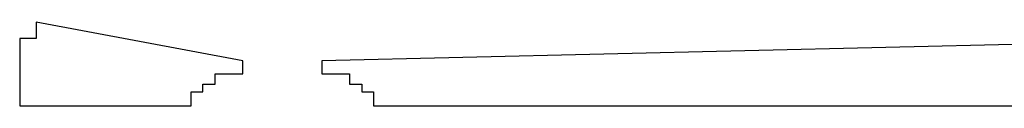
# Model space of a CAD drawing. Header units: millimetres. Extents: x -11430 to 11430, y -488 to 4365.
# Tile 1 of 92: x -11430 to 0, y -488 to 488. Entities that reach past the tile are written whole.
import ezdxf

# ---------------------------------------------------------------- set-up
doc = ezdxf.new("R2010")
doc.units = ezdxf.units.MM
doc.header["$LTSCALE"] = 15

msp = doc.modelspace()

# ---------------------------------------------------------------- linework, layer by layer
for p, q in [((-8839.5, 38.482), (-11239.5, 487.5)), ((-11239.5, 487.5), (-11239.5, 297)), ((11239.5, 487.5), (-7924.5, 37.623)), ((-11239.5, 297), (-11430, 297)), ((-11430, 297), (-11430, -487.5)), ((-8839.5, -115.5), (-8839.5, 38.482)), ((-7924.5, 37.623), (-7924.5, -115.5)), ((-9162, -234), (-9162, -115.5)), ((-9162, -115.5), (-8839.5, -115.5)), ((-7924.5, -115.5), (-7602, -115.5)), ((-7602, -115.5), (-7602, -234)), ((-9439.5, -487.5), (-9439.5, -322.5)), ((-9439.5, -322.5), (-9304.5, -322.5)), ((-9304.5, -322.5), (-9304.5, -234)), ((-9304.5, -234), (-9162, -234)), ((-7602, -234), (-7459.5, -234)), ((-7459.5, -234), (-7459.5, -322.5)), ((-7459.5, -322.5), (-7324.5, -322.5)), ((-7324.5, -322.5), (-7324.5, -487.5)), ((-11430, -487.5), (-9439.5, -487.5)), ((-7324.5, -487.5), (11430, -487.5))]:
    msp.add_line(p, q)

doc.saveas('drawing.dxf')
